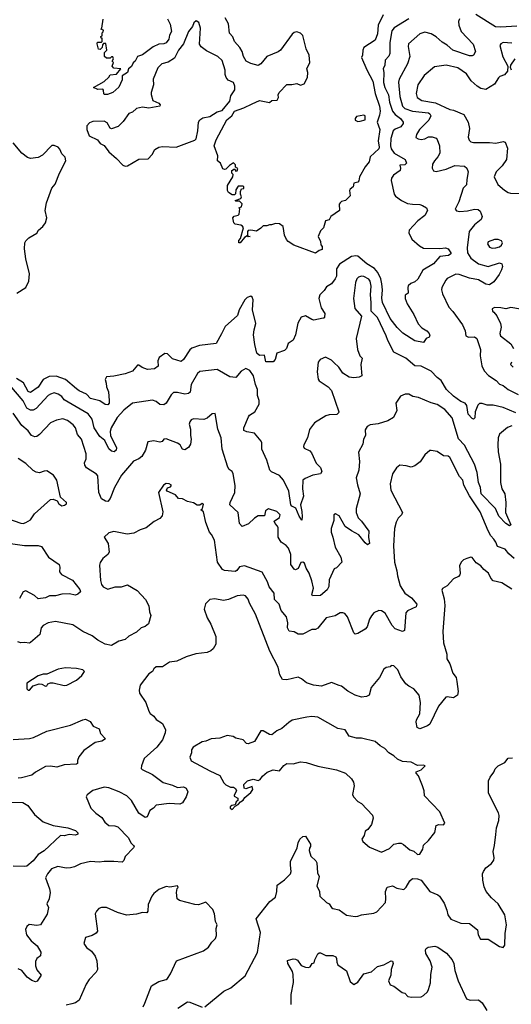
# Model space of a CAD drawing. Extents: x 2199565 to 2323334, y 894172 to 1018966.
# Tile 154 of 256: x 2219307 to 2223260, y 956796 to 964720. Entities that reach past the tile are written whole.
import ezdxf

# ---------------------------------------------------------------- set-up
doc = ezdxf.new("R2010")
doc.units = 0

msp = doc.modelspace()

# ---------------------------------------------------------------- linework, layer by layer
at = {"layer": '0CON10XD'}
for points in [[(2222230.7, 964759.3), (2222189.2, 964675), (2222183.1, 964605), (2222166.4, 964555), (2222074.3, 964495), (2222065.6, 964475), (2222064.3, 964435.7), (2222056.2, 964415), (2222097.7, 964317.7), (2222146.8, 964225), (2222166, 964125), (2222200.9, 964025), (2222206.5, 963983.5), (2222199.1, 963950.9), (2222182.5, 963895), (2222201.9, 963835), (2222190.3, 963745), (2222198.8, 963695), (2222195, 963680), (2222124.6, 963615.4), (2222116.4, 963575), (2222084.5, 963535.5), (2222040, 963455), (2222035, 963422.5), (2222025, 963413.3), (2221992.5, 963405), (2221987.5, 963375), (2221964.1, 963355.9), (2221960, 963345), (2221965, 963302.5), (2221927.5, 963265), (2221895, 963256.7), (2221883.9, 963246.1), (2221876.7, 963235), (2221877.5, 963185), (2221808.8, 963135), (2221795, 963110), (2221765, 963100), (2221750, 963045), (2221725, 963020), (2221706.7, 962975), (2221726.7, 962935), (2221728.3, 962908.3), (2221740, 962895), (2221738.3, 962871.7), (2221715, 962863.3), (2221685, 962841.2), (2221510, 962905), (2221465, 962934), (2221451.5, 962951.5), (2221436, 962985), (2221426.7, 963055), (2221395, 963077.5), (2221365, 963080), (2221331.7, 963068.3), (2221315, 963070), (2221295, 963060), (2221265, 963060), (2221246.7, 963043.3), (2221211.7, 963018.3), (2221165, 963026.7), (2221145, 963022.5), (2221137.5, 963015), (2221140, 962980), (2221160, 962975), (2221145, 962972.5), (2221135, 962980), (2221113.3, 962966.7), (2221080, 962925), (2221070, 962925), (2221068.3, 962941.7), (2221081.7, 962958.3), (2221106.7, 963045), (2221099.3, 963059.3), (2221085, 963067.5), (2221040, 963075), (2221030, 963085), (2221020, 963125), (2221031.7, 963138.3), (2221065, 963147.5), (2221072.5, 963155), (2221077.5, 963197.5), (2221070, 963205), (2221090, 963215), (2221097, 963237), (2221075, 963260), (2221045, 963260), (2221040, 963265), (2221085, 963280), (2221090, 963295), (2221082.5, 963315), (2221083, 963337), (2221091.7, 963358.3), (2221108.3, 963361.7), (2221110, 963375), (2221105, 963380), (2221065, 963380), (2221045, 963350), (2221041.7, 963318.3), (2221035, 963310), (2221015, 963310), (2220985, 963330), (2220977.5, 963345), (2220976.7, 963385), (2221020, 963455), (2221022.5, 963475), (2221012.5, 963485), (2221013.8, 963505), (2221035, 963520), (2221045, 963500), (2221055, 963502.5), (2221061.7, 963521.7), (2221042.5, 963532.5), (2221041.7, 963551.7), (2221025, 963567.5), (2220992.7, 963547.3), (2220965, 963516.2), (2220953.3, 963513.3), (2220940.7, 963520.7), (2220922.5, 963565), (2220896.2, 963585), (2220900.8, 963625), (2220870, 963705), (2220886.4, 963753.6), (2220973.8, 963915), (2221013.9, 963946.1), (2221035, 963984.4), (2221110.2, 964009.8), (2221176, 964044), (2221235, 964070), (2221315, 964053.3), (2221335, 964069.2), (2221376.4, 964073.6), (2221388.8, 964095), (2221384.4, 964115), (2221393.5, 964135), (2221455, 964199.2), (2221495, 964197.8), (2221535, 964206.2), (2221565, 964194.4), (2221595.5, 964204.5), (2221620.6, 964255), (2221622.7, 964295), (2221614.7, 964325), (2221638.8, 964375), (2221634.6, 964434.6), (2221610.9, 964485), (2221583.6, 964593.6), (2221565, 964612.7), (2221535, 964623.6), (2221515, 964617.3), (2221497.3, 964602.7), (2221403.9, 964475), (2221385, 964461.9), (2221292.9, 964425), (2221245.8, 964365), (2221225, 964352.5), (2221165, 964367.1), (2221126.7, 964385), (2221105.8, 964425), (2221096.9, 964465), (2221078.1, 964495), (2221034.3, 964545), (2221022, 964582), (2220995, 964612.5), (2220985.4, 964685.4), (2220958.1, 964735)], [(2223305, 964669.1), (2223175, 964660.2), (2223133.2, 964663.2), (2222975, 964760.6)], [(2222435, 964728.2), (2222317.3, 964655), (2222300.4, 964629.6), (2222291.2, 964585), (2222283.3, 964535), (2222282.9, 964447.1), (2222274.1, 964425.9), (2222246.3, 964393.7), (2222241.8, 964355), (2222230, 964325), (2222235.4, 964295), (2222232.2, 964215), (2222243.2, 964175), (2222272.7, 964115), (2222280.8, 964055), (2222304.6, 963984.6), (2222325, 963955.8), (2222369.2, 963925), (2222390.6, 963895), (2222390.6, 963885), (2222371.1, 963858.9), (2222325, 963837.7), (2222310.8, 963825), (2222292.4, 963765), (2222289.4, 963705), (2222295, 963681.9), (2222318.8, 963645), (2222405.5, 963595.5), (2222416.2, 963565), (2222405, 963551.2), (2222365, 963550), (2222370, 963525), (2222365.7, 963505), (2222311.7, 963468.3), (2222296, 963445), (2222294.3, 963425), (2222319.2, 963315), (2222328.9, 963298.9), (2222376.2, 963265), (2222425, 963241.9), (2222465.6, 963235.6), (2222523.9, 963233.9), (2222545, 963226), (2222577, 963207), (2222585.6, 963185), (2222565, 963143.5), (2222507.8, 963102.2), (2222439.2, 963025), (2222435.7, 963005), (2222460, 962955), (2222521.2, 962901.2), (2222555, 962882.5), (2222685, 962879.4), (2222730, 962885), (2222753.3, 962875), (2222773.3, 962845), (2222773.3, 962835), (2222755, 962821.9), (2222685, 962814.4), (2222633.4, 962755), (2222548.1, 962705), (2222507.7, 962632.3), (2222485, 962611.1), (2222453.4, 962596.6), (2222431.7, 962578.3), (2222426.9, 962565), (2222429.7, 962520.3), (2222406, 962504), (2222407.8, 962475), (2222423.6, 962433.6), (2222477.6, 962347.6), (2222511.6, 962271.6), (2222539.4, 962239.4), (2222580.8, 962215), (2222600, 962195), (2222604.1, 962175.9), (2222598.8, 962165), (2222575, 962153.8), (2222555, 962122), (2222485, 962135.8), (2222388.3, 962198.3), (2222341.8, 962241.8), (2222284.9, 962314.9), (2222223.6, 962445), (2222217.7, 962477.7), (2222224.1, 962545), (2222220.2, 962595), (2222211.1, 962635), (2222186.9, 962685), (2222158.9, 962718.9), (2222097.3, 962755), (2222025, 962815.6), (2222010.9, 962820.9), (2221975, 962813.5), (2221878.5, 962751.5), (2221853.8, 962715), (2221853.8, 962656.2), (2221845, 962634.2), (2221813.3, 962595), (2221775, 962570), (2221755, 962540), (2221719.5, 962505), (2221713.6, 962475), (2221730.5, 962400.5), (2221760, 962355), (2221758.8, 962325), (2221755, 962317.5), (2221747, 962317), (2221673.1, 962303.1), (2221655, 962306), (2221605, 962336), (2221570, 962325), (2221542.6, 962277.4), (2221524.2, 962185), (2221505, 962142), (2221466.5, 962113.5), (2221451.2, 962075), (2221435, 962056.7), (2221374.3, 962035.7), (2221361.1, 961985), (2221345, 961966), (2221286.7, 961966.7), (2221275, 962020), (2221235, 962018.8), (2221215, 962037.5), (2221197.5, 962105), (2221188.2, 962185), (2221191.3, 962225), (2221206, 962275), (2221180, 962385), (2221183.6, 962465), (2221175, 962488), (2221165, 962496), (2221135, 962483.1), (2221118.1, 962465), (2221070.6, 962385), (2221059.5, 962340.5), (2220958.8, 962251.2), (2220928.5, 962191.5), (2220886.3, 962113.7), (2220752.6, 962097.4), (2220692.4, 962077.6), (2220675, 962064.3), (2220623.3, 961985), (2220605, 961969.4), (2220535, 961991.4), (2220495, 962030.8), (2220475, 962033.1), (2220427.3, 962002.7), (2220418.5, 961975), (2220419.1, 961930.9), (2220390.5, 961909.5), (2220335.4, 961905.4), (2220292, 961922), (2220265, 961940.8), (2220255, 961940.8), (2220215, 961890.6), (2220155, 961870.6), (2220065, 961851.2), (2220003.8, 961845), (2219994.3, 961825), (2220003.3, 961795), (2220003.8, 961765), (2220021.5, 961725), (2220026.8, 961655), (2220025.3, 961634.7), (2220015, 961620), (2219995, 961622.7), (2219951.8, 961651.8), (2219875, 961672.5), (2219845, 961707.5), (2219785, 961732.9), (2219765, 961749.1)], [(2220155, 963540), (2220175, 963544), (2220265, 963597.8), (2220339.3, 963600.7), (2220371.9, 963635), (2220394, 963676), (2220425, 963693.5), (2220455, 963700.5), (2220565.4, 963694.6), (2220715, 963749.2), (2220725, 963762.5), (2220739.3, 963825), (2220744.1, 963895.9), (2220754.5, 963915), (2220780, 963930), (2220835, 963941.8), (2220895, 963978.7), (2220935, 963990.5), (2220996.7, 964065), (2221005, 964106.7), (2221035.7, 964155), (2221036.5, 964185), (2221025, 964214.2), (2220983.8, 964233.8), (2220966.7, 964255), (2220959.5, 964279.5), (2220960, 964315), (2220935, 964391.2), (2220900, 964425), (2220809.3, 964469.3), (2220765, 964501.2), (2220753.9, 964523.9), (2220761.7, 964651.7), (2220746.7, 964696.7), (2220725, 964710), (2220707.5, 964695), (2220697.5, 964665), (2220664, 964625), (2220623.5, 964526.5), (2220582.9, 964475), (2220550.5, 964409.5), (2220500.9, 964379.1), (2220450.8, 964365), (2220416.4, 964333.6), (2220379.7, 964240.3), (2220381.8, 964195), (2220363.1, 964135), (2220363, 964117), (2220378.5, 964068.5), (2220425, 964047.5), (2220435.6, 964035), (2220433.8, 964025), (2220345, 964007.3), (2220294.4, 964015.6), (2220245, 964004), (2220214.1, 963975.9), (2220183.7, 963966.3), (2220138.3, 963901.7), (2220098.9, 963861.1), (2220045, 963842.5), (2220035, 963847.5), (2220010.7, 963890.7), (2219985, 963903.3), (2219895, 963901.4), (2219869.5, 963890.5), (2219846.2, 963865), (2219847.1, 963835), (2219866.7, 963785), (2219932.3, 963752.3), (2219955, 963723.3), (2219985, 963706.2), (2220025, 963656.7), (2220084.2, 963604.2), (2220135, 963548), (2220155, 963540)], [(2220495, 964727.5), (2220515.7, 964685), (2220528, 964625), (2220512, 964595), (2220505, 964562.5), (2220486, 964535), (2220465, 964526.2), (2220425, 964523.8), (2220379.5, 964500.5), (2220295, 964437.5), (2220255, 964422.5), (2220236, 964385), (2220218.1, 964371.9), (2220205, 964343.8), (2220182.5, 964325), (2220172.5, 964295), (2220131.7, 964268.3), (2220130, 964235), (2220105, 964177.5), (2220055, 964133.3), (2220013, 964117), (2219988.3, 964118.3), (2219982.5, 964122.5), (2219981.7, 964151.7), (2219975, 964160), (2219935, 964157.5), (2219900, 964175), (2219986.4, 964223.6), (2220023, 964257), (2220035, 964277.5), (2220085, 964282.5), (2220120, 964325), (2220065, 964330), (2220050, 964345), (2220060, 964375), (2220050, 964385), (2220060, 964405), (2220055, 964420), (2220045, 964420), (2220035, 964410), (2220005, 964410), (2219990, 964425), (2219990, 964455), (2220006.7, 964475), (2219998.3, 964528.3), (2219981.7, 964528.3), (2219972.5, 964517.5), (2219970, 964495), (2219955, 964480), (2219941.7, 964481.7), (2219930, 964525), (2219931.7, 964538.3), (2219965, 964540), (2219970, 964545), (2219970, 964570), (2219961.7, 964571.7), (2219960, 964585), (2219970, 964590), (2219970, 964615), (2219978.3, 964621.7), (2219980, 964635), (2219960, 964645), (2219967.5, 964652.5), (2219977.5, 964725)], [(2222843.2, 964726.8), (2222836.2, 964705), (2222838.2, 964675), (2222855.6, 964625), (2222953, 964523), (2222971.4, 964465), (2222955, 964435.8), (2222945, 964428.6), (2222925, 964430), (2222789.2, 964475), (2222745.3, 964515.3), (2222705, 964537.9), (2222655, 964581.2), (2222615, 964605.4), (2222565, 964619.6), (2222524.4, 964605), (2222434, 964525), (2222430, 964505), (2222444.5, 964425), (2222425.5, 964365)], [(2223265, 964532.3), (2223195, 964535.5), (2223175, 964526.9), (2223167.4, 964512.6), (2223192.4, 964422.4), (2223233.3, 964345), (2223228.8, 964305), (2223205, 964275.8), (2223167.3, 964262.7), (2223156.8, 964253.2), (2223125, 964200), (2223055, 964157.8), (2223015, 964165.5), (2222984.4, 964185), (2222936.9, 964226.9), (2222900, 964285), (2222831.3, 964331.3), (2222735, 964352.7), (2222641.4, 964341.4), (2222559.8, 964270.2), (2222509.2, 964195), (2222495.4, 964125), (2222502.9, 964095), (2222539.5, 964069.5), (2222650.1, 964050.1), (2222765, 963996.2), (2222795, 963992.7), (2222877.9, 963957.9), (2222914, 963895), (2222923.1, 963845), (2222911.9, 963775), (2222920.3, 963750.3), (2222935, 963735.8), (2222955, 963731.1), (2223085, 963732.5), (2223135, 963725.5), (2223195, 963738.6), (2223211.2, 963735), (2223230, 963685), (2223220.9, 963595), (2223187.3, 963542.7), (2223137.1, 963495), (2223122.5, 963455), (2223152, 963395), (2223205, 963347.5), (2223235, 963329.2), (2223253.4, 963323.4), (2223335, 963320.6)], [(2222425.5, 964365), (2222358.5, 964241.5), (2222351.7, 964218.3), (2222362.5, 964102.5), (2222384.1, 964025), (2222405, 964005.8), (2222465, 963982.7), (2222595, 963970), (2222605, 963963.1), (2222612.3, 963945), (2222597.6, 963912.4), (2222521.8, 963835), (2222496.9, 963795), (2222493, 963773), (2222510.4, 963760.4), (2222535, 963756.2), (2222565, 963762.1), (2222595, 963778.2), (2222625, 963777.9), (2222655, 963767.5), (2222664.5, 963754.5), (2222681.5, 963705), (2222685.6, 963645), (2222670.5, 963615), (2222641.9, 963585), (2222626.1, 963556.1), (2222624.2, 963525), (2222634.3, 963504.3), (2222655, 963498.6), (2222735, 963516.2), (2222805, 963545.5), (2222885, 963540.6), (2222903.8, 963523.8), (2222912.7, 963495), (2222903.6, 963435), (2222898.7, 963391.3), (2222872.9, 963365), (2222838.1, 963255), (2222808, 963195), (2222820.7, 963180.7), (2222847.2, 963177.2), (2222909.1, 963180.9), (2222964.3, 963195.7), (2222992.7, 963192.7), (2223009.3, 963179.3), (2223024.5, 963135), (2223018, 963112), (2222965, 963069.7), (2222920.8, 963015), (2222906.4, 962885), (2222908.6, 962845), (2222935, 962801.1), (2222995, 962754.7), (2223075, 962734.1), (2223165, 962763.9), (2223184.6, 962755), (2223189.8, 962735), (2223182.4, 962707.6), (2223161.2, 962668.8), (2223119.6, 962610.4), (2223085, 962585.3), (2223055, 962591.9), (2222995, 962625.8), (2222925, 962638.9), (2222839.8, 962669.8), (2222815, 962671.1), (2222745, 962638), (2222732.5, 962625), (2222702.5, 962565), (2222700, 962545), (2222707.5, 962515), (2222757, 962407), (2222790.5, 962370.5), (2222866.9, 962265), (2222887.8, 962215), (2222893.8, 962175), (2222915, 962165.7), (2222965, 962167.9), (2222983.6, 962153.6), (2223013.2, 962065), (2223010.5, 962015), (2223022.3, 961935), (2223042.1, 961895), (2223076.3, 961856.3), (2223137.5, 961815), (2223165, 961786), (2223195, 961776.9), (2223235, 961744.6), (2223314.5, 961704.5)], [(2223262.5, 964315), (2223252.5, 964335), (2223256.7, 964355), (2223291.4, 964405)], [(2222025, 963900), (2222045, 963903.3), (2222085.9, 963914.1), (2222085.9, 963945.9), (2222075, 963951.2), (2222015, 963941.2), (2222004, 963925), (2222005, 963912.5), (2222025, 963900)], [(2219285, 962518.8), (2219355.8, 962565), (2219379.1, 962615), (2219385.5, 962675), (2219355.6, 962795.6), (2219344.3, 962875), (2219348.9, 962925), (2219355, 962940), (2219380.8, 962965), (2219445, 963002), (2219458.8, 963025), (2219494, 963055), (2219514.2, 963085), (2219525.8, 963125), (2219512.9, 963185), (2219521.4, 963245), (2219566.2, 963363.8), (2219592.4, 963397.6), (2219625.8, 963485), (2219677.5, 963585), (2219673.2, 963613.2), (2219645, 963640.8), (2219629.3, 963679.3), (2219615, 963694.4), (2219585, 963706.9), (2219565, 963707.8), (2219490.6, 963629.4), (2219455, 963610.6), (2219395, 963602.6), (2219370.9, 963610.9), (2219325, 963645.2), (2219255, 963729.5)], [(2223105, 962880), (2223135, 962884.2), (2223165, 962892.9), (2223181.2, 962905), (2223190, 962925), (2223180.5, 962940.5), (2223155, 962950.8), (2223125, 962950.6), (2223075, 962931.2), (2223069.2, 962915), (2223085, 962890), (2223105, 962880)], [(2223297.2, 961557.2), (2223195, 961598.1), (2223115, 961618.7), (2223065, 961618.9), (2223025, 961631.1), (2223005, 961630.8), (2222991.2, 961618.8), (2222969.5, 961565), (2222965.7, 961515), (2222955, 961506.2), (2222945, 961511.2), (2222914.4, 961544.4), (2222903.3, 961615), (2222890, 961635), (2222855, 961646.9), (2222795, 961690.8), (2222738.8, 961745), (2222697.1, 961815), (2222665, 961839.6), (2222615, 961892.5), (2222535, 961930.8), (2222485, 961935.5), (2222411.9, 961995), (2222315.7, 962045), (2222267, 962137), (2222253.5, 962175), (2222185, 962322), (2222132.1, 962375), (2222133.8, 962445), (2222126.8, 962505), (2222132.2, 962575), (2222126.5, 962616.5), (2222115, 962630.8), (2222075, 962652.1), (2222055, 962655.4), (2222030.8, 962649.2), (2222016.9, 962635), (2222007.8, 962605), (2221991.4, 962475), (2222002.9, 962395), (2222055.8, 962335), (2222012.9, 962155), (2222024.4, 962065), (2222043.1, 962015), (2222060, 961995), (2222051.2, 961945), (2222058.8, 961855), (2222036.1, 961843.9), (2221995, 961837.5), (2221955, 961844.2), (2221904.3, 961874.3), (2221874.1, 961924.1), (2221832.4, 961962.4), (2221815, 961979.4), (2221765, 962004.2), (2221723.8, 961985), (2221705.7, 961964.3), (2221700, 961885), (2221707.7, 961827.7), (2221715, 961814.2), (2221786.7, 961765), (2221813.8, 961735), (2221872.5, 961565), (2221870, 961555), (2221856.3, 961543.7), (2221795, 961539.5), (2221768.5, 961531.5), (2221677.5, 961475), (2221638.3, 961421.7), (2221622.2, 961355), (2221590.5, 961299.5), (2221588.2, 961285), (2221595, 961271.5), (2221639.7, 961249.7), (2221653.1, 961235), (2221691.2, 961151.2), (2221726.4, 961115), (2221736.5, 961083.5), (2221725.6, 961064.4), (2221665, 961053.3), (2221602.1, 961027.9), (2221584.3, 961015), (2221580.9, 960945), (2221589.5, 960885), (2221565.9, 960815), (2221576.9, 960763.1), (2221578.3, 960718.3), (2221575, 960692.5), (2221555, 960724), (2221528.5, 960788.5), (2221495, 960803.8), (2221486.5, 960815), (2221470.9, 960925), (2221427.5, 961015), (2221395, 961050.6), (2221332.4, 961082.4), (2221319.2, 961095), (2221294.4, 961175), (2221254.4, 961265), (2221254.2, 961315), (2221247.6, 961327.6), (2221195, 961391.4), (2221132.1, 961402.1), (2221108.8, 961415), (2221109.4, 961435), (2221145.9, 961524.1), (2221155, 961536.5), (2221196.9, 961563.1), (2221233.9, 961626.1), (2221232, 961655), (2221219.4, 961695), (2221219.4, 961745), (2221203.2, 961785), (2221188, 961855), (2221157.6, 961897.6), (2221125, 961913.1), (2221089.1, 961890.9), (2221045, 961841.2), (2220997.5, 961845), (2220894.4, 961904.4), (2220755, 961888.1), (2220736.2, 961873.8), (2220686.9, 961785), (2220676.5, 961723.5), (2220665, 961710.8), (2220634.3, 961705.7), (2220575, 961718.9), (2220545, 961719.2), (2220525, 961702), (2220485, 961634), (2220465, 961620), (2220435, 961622), (2220405, 961647.5), (2220375, 961657.5), (2220215, 961632.9), (2220145, 961577.1), (2220091.4, 961518.6), (2220042, 961435), (2220034.8, 961404.8), (2220037.4, 961375), (2220086.4, 961275), (2220083.6, 961256.4), (2220066.5, 961243.5), (2220045, 961247.1), (2220025, 961267.1), (2219992.7, 961332.7), (2219950.3, 961365), (2219906.2, 961436.2), (2219890, 961505), (2219858.4, 961548.4), (2219665, 961661.8), (2219645, 961687.5), (2219615, 961707.3), (2219585, 961716.5), (2219553.4, 961706.6), (2219535, 961694.4), (2219440.2, 961589.8), (2219415, 961577), (2219395, 961578.3), (2219363.3, 961593.3), (2219335, 961652), (2219227.7, 961777.7)], [(2223335, 962390.3), (2223256.7, 962403.3), (2223215, 962393.1), (2223175, 962402), (2223125, 962403.3), (2223107, 962393), (2223110, 962375), (2223118.8, 962365), (2223145, 962336.7), (2223174.4, 962275), (2223179.2, 962245), (2223168.6, 962195), (2223174, 962175), (2223255, 962111.4), (2223278, 962075)], [(2223262, 961965), (2223254, 961945), (2223275, 961924.3)], [(2219765, 961749.1), (2219676.5, 961825), (2219600.1, 961850.1), (2219545, 961848.3), (2219495.4, 961825), (2219455, 961763.2), (2219395, 961718.5), (2219375, 961727.7), (2219337.9, 961797.9), (2219282.3, 961832.3)], [(2223265, 961450.4), (2223230.7, 961439.3), (2223165, 961383.8), (2223155.6, 961355), (2223152.2, 961297.8), (2223155, 961242.5), (2223174.1, 961144.1), (2223172.7, 960995), (2223183.2, 960943.2), (2223207.7, 960905), (2223216.1, 960835), (2223213.9, 960755), (2223256.9, 960655), (2223245, 960647.5), (2223215, 960664.4), (2223160.4, 960725), (2223131.8, 960785), (2223018.2, 960905), (2223011.1, 960955), (2222995.3, 960995), (2222985.3, 961075), (2222963.1, 961143.1), (2222884.7, 961295), (2222836, 961346), (2222785, 961517.1), (2222725, 961583.3), (2222662.6, 961622.6), (2222615, 961635.7), (2222515, 961680), (2222467.9, 961687.9), (2222435, 961706), (2222406.1, 961706.1), (2222370, 961690), (2222331.2, 961635), (2222339.4, 961575), (2222312.2, 961517.8), (2222267.1, 961492.9), (2222188.8, 961468.8), (2222125, 961459.4), (2222102, 961445), (2222085, 961420), (2222087.5, 961375), (2222072.5, 961345), (2222065.7, 961305), (2222031.4, 961238.6), (2222038.6, 961165), (2222034.2, 961095), (2222013.6, 961033.6), (2222022.5, 960977.5), (2222045.6, 960905), (2222013.8, 960785), (2222013.5, 960753.5), (2222029.8, 960709.8), (2222055.6, 960685), (2222114.2, 960605), (2222112, 960555), (2222120, 960505), (2222105, 960493.3), (2222085, 960510), (2222035, 960574), (2221975, 960605.7), (2221925, 960642.2), (2221875, 960728), (2221847, 960743), (2221834, 960735), (2221831.7, 960688.3), (2221812.2, 960625), (2221812.2, 960595), (2221824.2, 960555), (2221843.8, 960473.8), (2221890, 960395), (2221896, 960355), (2221855, 960310), (2221835, 960300), (2221796.6, 960213.4), (2221791.5, 960158.5), (2221778.7, 960131.3), (2221725.2, 960084.8), (2221662.3, 960082.3), (2221657.3, 960095), (2221669.5, 960145), (2221656.2, 960205), (2221635.3, 960265), (2221610, 960305), (2221598, 960345), (2221585, 960353.8), (2221568.8, 960351.2), (2221546.9, 960303.1), (2221525, 960292), (2221515, 960298), (2221488.1, 960335), (2221486.4, 960415), (2221467.7, 960467.7), (2221448.9, 960488.9), (2221409.2, 960515), (2221385.8, 960555), (2221385, 960630), (2221380, 960645), (2221360, 960665), (2221353.3, 960685), (2221395, 960713.3), (2221402.5, 960735), (2221375, 960761.1), (2221306.8, 960783.2), (2221282.6, 960767.4), (2221275, 960727.5), (2221225, 960727.5), (2221195, 960708.6), (2221146.2, 960663.8), (2221095, 960640.8), (2221073.1, 960665), (2221063.2, 960753.2), (2220998, 960815), (2220998.1, 960835), (2221036.2, 960915), (2221040.7, 960970.7), (2221024.3, 961064.3), (2221015, 961083.3), (2220991.3, 961101.3), (2220979.5, 961119.5), (2220934.1, 961265), (2220928, 961355), (2220900.9, 961425), (2220880, 961550), (2220855, 961548), (2220815, 961514.4), (2220788.6, 961501.4), (2220705, 961506.7), (2220685, 961500), (2220674.2, 961485), (2220670, 961465), (2220679.5, 961425), (2220679.1, 961375), (2220686.4, 961345), (2220680.6, 961305), (2220665, 961276), (2220635, 961259.2), (2220615, 961264), (2220606.2, 961283.8), (2220598, 961298), (2220575, 961313.3), (2220484.4, 961345.6), (2220466.7, 961343.3), (2220451.4, 961325), (2220435, 961319.2), (2220385, 961330.8), (2220338, 961322), (2220318.1, 961255), (2220290, 961205), (2220265.3, 961184.7), (2220223.1, 961166.9), (2220125, 961053.5), (2220069.2, 960955), (2220035, 960866.7), (2220015, 960843.3), (2219995.9, 960844.1), (2219965.8, 960865), (2219942.3, 960915), (2219935, 961048.8), (2219923.4, 961063.4), (2219845, 961114.3), (2219831.4, 961135), (2219829.2, 961155), (2219841.4, 961185), (2219841.9, 961225), (2219802.9, 961345), (2219772.4, 961382.4), (2219755.4, 961435), (2219738.2, 961458.2), (2219692.5, 961495), (2219653.1, 961506.9), (2219602.6, 961497.4), (2219555.7, 961475), (2219465, 961382), (2219445, 961366.2), (2219427.5, 961362.5), (2219400.6, 961375), (2219375, 961410.8), (2219325, 961454), (2219255, 961553.1)], [(2223282.8, 960382.8), (2223240.8, 960420.8), (2223209.7, 960459.7), (2223150.2, 960480.2), (2223136.3, 960516.3), (2223118.8, 960538.8), (2223095.9, 960565.9), (2223075, 960606.9), (2223010.4, 960760.4), (2222925, 960887.3), (2222879.1, 960975), (2222869.4, 961015), (2222844.5, 961045), (2222765, 961196.2), (2222751.7, 961208.3), (2222715, 961208.8), (2222663.9, 961243.9), (2222616.4, 961253.6), (2222605, 961253.3), (2222565, 961218.6), (2222527.4, 961162.6), (2222485, 961129.6), (2222455, 961119.1), (2222415, 961130.6), (2222365, 961133.8), (2222335.8, 961114.2), (2222305.6, 961065), (2222287.1, 960985), (2222292.5, 960935), (2222384.3, 960755), (2222378, 960735), (2222351.2, 960708.8), (2222332.9, 960675), (2222321.5, 960625), (2222311.5, 960485), (2222321.5, 960355), (2222340.8, 960285), (2222343.8, 960243.8), (2222365.5, 960165), (2222404.7, 960104.7), (2222456.9, 960066.9), (2222499.4, 960015), (2222494, 959995), (2222426.7, 959963.3), (2222413.1, 959946.9), (2222402.5, 959805), (2222384.4, 959795.6), (2222327.4, 959817.4), (2222301.8, 959845), (2222245, 959943.1), (2222215, 959962.5), (2222195, 959966.2), (2222155, 959945.7), (2222137, 959923), (2222119.1, 959895), (2222100.9, 959835), (2222085.6, 959815), (2222025, 959779.4), (2222004.3, 959774.3), (2221994.4, 959784.4), (2221942.2, 959915), (2221921.7, 959941.7), (2221905, 959947.8), (2221885, 959945.6), (2221845, 959921.2), (2221771.2, 959905), (2221705, 959822.5), (2221685, 959813.3), (2221655, 959812.5), (2221585, 959776), (2221545.8, 959775.8), (2221515, 959793.8), (2221475, 959799.4), (2221460.4, 959825), (2221464.3, 959865.7), (2221451.8, 959915), (2221409.5, 959965), (2221392.4, 960015), (2221356, 960055), (2221353.3, 960105), (2221311.8, 960155), (2221299.1, 960195), (2221257.5, 960275), (2221115, 960324.4), (2221073.4, 960316.6), (2221053.4, 960286.6), (2221039.5, 960280.5), (2220955, 960287.5), (2220936.9, 960295), (2220896.8, 960355), (2220872.2, 960532.2), (2220848.1, 960578.1), (2220834.5, 960595), (2220802.8, 960672.8), (2220785, 960760), (2220762.5, 960775), (2220777.5, 960785), (2220785, 960820), (2220775, 960826.7), (2220756.4, 960813.6), (2220735, 960813.8), (2220705, 960832.5), (2220655, 960841.2), (2220615, 960863.8), (2220585, 960867.5), (2220560, 960895), (2220492.5, 960925), (2220486.7, 960935), (2220495, 960952.5), (2220518.3, 960961.7), (2220526.7, 960975), (2220510, 960985), (2220485, 960987.1), (2220462.5, 960975), (2220422, 960915), (2220458.3, 960758.3), (2220452.3, 960727.7), (2220434, 960706), (2220387.7, 960682.3), (2220325, 960630.8), (2220276.7, 960615), (2220225, 960587.1), (2220171.2, 960578.8), (2220065, 960600), (2220025, 960590), (2219987.5, 960555), (2220018.8, 960505), (2220026.7, 960435), (2220016.7, 960415), (2219976.7, 960385), (2219955, 960352.5), (2219949.7, 960329.7), (2219956.4, 960206.4), (2219965, 960173.8), (2219978, 960155), (2220015, 960137.8), (2220075.5, 960154.5), (2220125, 960154.5), (2220175, 960170.8), (2220250.8, 960125), (2220318, 960055), (2220345, 960002.5), (2220350, 959955), (2220360.8, 959925), (2220341.7, 959858.3), (2220315, 959837.5), (2220285, 959826.2), (2220245, 959790.8), (2220185, 959758.1), (2220155, 959731.4), (2220105, 959718.8), (2220045, 959683.8), (2219995, 959695.7), (2219935.4, 959725.4), (2219890.9, 959760.9), (2219815, 959795.7), (2219735, 959850.5), (2219595, 959877.9), (2219534.6, 959865.4), (2219495, 959844), (2219480.8, 959825), (2219468, 959772), (2219395, 959708), (2219385, 959702), (2219345, 959708.6), (2219315, 959704.5), (2219292.9, 959712.9)], [(2219335, 960665.5), (2219355, 960673.5), (2219392.5, 960695), (2219425, 960744.4), (2219555, 960857.5), (2219575, 960860), (2219608.3, 960848.3), (2219622.5, 960825), (2219645, 960807.5), (2219668.3, 960811.7), (2219682.5, 960825), (2219682.5, 960835), (2219636.1, 960876.1), (2219605.5, 961015.5), (2219577.5, 961055), (2219525, 961088.1), (2219505, 961087.5), (2219465, 961072.9), (2219438.1, 961078.1), (2219415, 961090.8), (2219355, 961147.9), (2219295, 961187.8)], [(2219209.2, 960705), (2219315, 960667.3), (2219335, 960665.5)], [(2219115, 960520.6), (2219345, 960489.5), (2219455, 960489.2), (2219480.9, 960480.9), (2219537.5, 960395), (2219625, 960336.2), (2219630.8, 960315), (2219627.3, 960277.3), (2219644.2, 960255), (2219730.6, 960210.6), (2219791.1, 960135), (2219796.2, 960115), (2219775, 960095.7), (2219755, 960089.2), (2219705, 960099.4), (2219645, 960096.4), (2219595, 960084.5), (2219545.7, 960084.3), (2219515, 960067.5), (2219455, 960060), (2219425, 960085.8), (2219355, 960124.2), (2219335, 960116), (2219305, 960062.5)], [(2223265, 960137.5), (2223185, 960187.1), (2223115, 960204.3), (2223095.8, 960225), (2223076.2, 960265), (2223038, 960295), (2223016.2, 960325), (2222978.8, 960348.8), (2222945, 960391.2), (2222933.9, 960393.9), (2222903.8, 960385), (2222875, 960372.1), (2222856.2, 960355), (2222843.7, 960325), (2222849.4, 960265), (2222845, 960251.2), (2222835, 960240), (2222795, 960220), (2222745, 960163.3), (2222707, 960143), (2222701.2, 960128.8), (2222719.7, 960059.7), (2222726.4, 960005), (2222708.9, 959795), (2222714.4, 959705), (2222742.5, 959615), (2222742.9, 959575), (2222765.6, 959535), (2222790.8, 959460.8), (2222815.6, 959425), (2222820.8, 959395), (2222833.6, 959313.6), (2222827.3, 959282.7), (2222795, 959262.5), (2222745, 959271.2), (2222732.3, 959267.7), (2222674.6, 959195.4), (2222605, 959050.8), (2222585, 959035.8), (2222525, 959014), (2222504, 959025), (2222495.8, 959065.8), (2222498.6, 959085), (2222524.5, 959135), (2222529.2, 959225), (2222519.5, 959285), (2222475, 959334.2), (2222435.4, 959355.4), (2222412.9, 959375), (2222371.7, 959431.7), (2222347.6, 959487.6), (2222315, 959520), (2222295, 959522.5), (2222285, 959512.5), (2222254.1, 959505.9), (2222235, 959493.3), (2222200, 959425), (2222134.5, 959345.5), (2222116.2, 959285), (2222095, 959272), (2222055, 959266.7), (2222005, 959284.3), (2221945.6, 959315.6), (2221895, 959355.8), (2221875, 959361.2), (2221815, 959385.6), (2221733.6, 959356.4), (2221670, 959365), (2221613.2, 959383.2), (2221573.8, 959415), (2221545, 959428.1), (2221455, 959406.9), (2221420.9, 959410.9), (2221398.5, 959448.5), (2221385, 959510), (2221317.6, 959637.6), (2221202.9, 959935), (2221154.4, 960024.4), (2221145, 960056.2), (2221122.9, 960082.9), (2221105, 960087.5), (2221055, 960082.5), (2220985, 960053.1), (2220945, 960046), (2220875, 960059.4), (2220835, 960053.3), (2220801.7, 960018.3), (2220789.2, 959975), (2220815.5, 959905.5), (2220844.7, 959854.7), (2220883.2, 959755), (2220884.4, 959695), (2220864, 959656), (2220845, 959640), (2220813.9, 959626.1), (2220723.9, 959616.1), (2220645, 959592.9), (2220571.3, 959558.7), (2220511.2, 959548.8), (2220455, 959512), (2220405, 959512), (2220385, 959496.7), (2220373.8, 959475), (2220344.3, 959455.7), (2220275.8, 959365), (2220268, 959325), (2220271.2, 959301.2), (2220321.4, 959225), (2220344.1, 959154.1), (2220356.1, 959136.1), (2220385, 959116), (2220405, 959087.5), (2220456.4, 959056.4), (2220478.6, 959005), (2220477.9, 958982.1), (2220455.7, 958925), (2220410.8, 958865), (2220308.5, 958775), (2220285.6, 958715), (2220284.4, 958695), (2220292.5, 958685), (2220375.4, 958645.4), (2220460.2, 958580.2), (2220535, 958559.4), (2220575, 958540), (2220625, 958545.7), (2220645, 958536.2), (2220658.8, 958505), (2220646.7, 958465), (2220615, 958417.5), (2220595, 958406.7), (2220508.7, 958411.3), (2220405, 958399.2), (2220383.8, 958375), (2220353.8, 958355), (2220332.5, 958305), (2220315, 958300), (2220264.4, 958334.4), (2220205.3, 958435.3), (2220167.1, 958475), (2220107.3, 958507.3), (2220025, 958538.6), (2219985, 958544.2), (2219894.5, 958515.5), (2219848.3, 958481.7), (2219841.2, 958465), (2219880, 958375), (2219918.8, 958335), (2219968.2, 958298.2), (2219991.7, 958261.7), (2220025, 958235.6), (2220072.5, 958232.5), (2220095, 958223.3), (2220181.2, 958135), (2220201.2, 958095), (2220223.3, 958075), (2220226.7, 958065), (2220221.2, 958055), (2220155.7, 957984.3), (2220145, 957953.3), (2220131.2, 957938.8), (2220065, 957945.7), (2219986.4, 957946.4), (2219945, 957940.4), (2219875, 957945.5), (2219795, 957927.8), (2219747.6, 957902.4), (2219715, 957894.4), (2219681.5, 957891.5), (2219614.4, 957905.6), (2219563.8, 957886.2), (2219530, 957845), (2219514, 957815), (2219547.8, 957725), (2219553.1, 957695), (2219544, 957645), (2219524.2, 957605), (2219537.5, 957575), (2219527.3, 957522.7), (2219473.6, 957436.4), (2219445, 957431.2), (2219382.7, 957437.3), (2219365, 957423.3), (2219353.2, 957396.8), (2219361.4, 957355), (2219398.2, 957308.2), (2219446.5, 957266.5), (2219477.1, 957215), (2219474.2, 957185.8), (2219445, 957163.8), (2219435, 957140), (2219434.6, 957105), (2219444, 957074), (2219478.3, 957031.7), (2219447.7, 956982.3), (2219435, 956976.2), (2219405, 956987.1), (2219367.5, 957015), (2219325, 957067.5), (2219295, 957082.7)], [(2219385, 959323.3), (2219415, 959358), (2219464.3, 959375.7), (2219485, 959372.5), (2219515, 959356.7), (2219525, 959360), (2219534, 959376), (2219555, 959383.8), (2219575, 959383.8), (2219665, 959361.2), (2219685, 959363.8), (2219765, 959404), (2219807.7, 959442.3), (2219826.7, 959475), (2219815, 959486.7), (2219765, 959498.8), (2219675, 959503.3), (2219615, 959493.3), (2219525.8, 959454.2), (2219495, 959453.8), (2219455, 959440.8), (2219365, 959380), (2219364, 959335), (2219375, 959323.3), (2219385, 959323.3)], [(2219255, 958927.3), (2219385, 958934.5), (2219417.5, 958942.5), (2219525, 958994.2), (2219715, 959041.4), (2219815, 959086.2), (2219835, 959090), (2219873, 959073), (2219897.5, 959035), (2219945, 959012.5), (2219957.5, 958975), (2219997, 958933), (2219967.5, 958915), (2219915, 958901.9), (2219821.7, 958838.3), (2219783, 958787), (2219772.1, 958757.9), (2219771.2, 958735), (2219765, 958728.8), (2219665, 958722.2), (2219605, 958705.5), (2219555, 958712.5), (2219515, 958709.5), (2219435.3, 958664.7), (2219405, 958640), (2219322.3, 958617.7), (2219295, 958614.7)], [(2222505, 958001.9), (2222525, 958004.2), (2222548.8, 958045), (2222555, 958076.7), (2222593.8, 958115), (2222645, 958180), (2222656.7, 958235), (2222676.1, 958243.9), (2222715, 958240), (2222726.2, 958255), (2222686.7, 958345), (2222563, 958473), (2222558.8, 958515), (2222546.2, 958555), (2222513.3, 958635), (2222494, 958655), (2222495, 958666.2), (2222535, 958682.5), (2222566.7, 958715), (2222555, 958720), (2222505, 958718.8), (2222455, 958746), (2222385, 958750), (2222345, 958768.8), (2222316.7, 958795), (2222275, 958820), (2222242.5, 958855), (2222205.9, 958875.9), (2222165, 958911.2), (2222055, 958938), (2222015, 958938), (2221957.5, 958955), (2221924.2, 959004.2), (2221865, 959015.8), (2221705, 959105.6), (2221655, 959111.9), (2221615, 959108.1), (2221498, 959082), (2221470, 959065), (2221415, 959015.8), (2221374.3, 958995.7), (2221335, 958966), (2221315, 958966.2), (2221265, 958995.8), (2221245, 958996.2), (2221195, 958910), (2221145, 958892.5), (2221130, 958895), (2221105, 958923.3), (2221045, 958937.5), (2221022.3, 958952.3), (2220975, 958959.2), (2220915, 958937.1), (2220846.5, 958933.5), (2220805, 958914.5), (2220775, 958909.5), (2220700.8, 958865), (2220689.2, 958845), (2220689.1, 958820.9), (2220673.8, 958785), (2220685.8, 958755), (2220835, 958674.4), (2220917.4, 958637.4), (2220949.5, 958579.5), (2220965, 958563.3), (2221003, 958543), (2221025, 958542.5), (2221043, 958533), (2221050, 958515), (2221031.7, 958478.3), (2221031.7, 958471.7), (2221060, 958455), (2221060, 958435), (2221047.5, 958425), (2221038.3, 958401.7), (2221013, 958397), (2221000, 958385), (2221000, 958375), (2221015, 958362.5), (2221040, 958390), (2221065, 958403.3), (2221083.6, 958426.4), (2221105, 958438.8), (2221118.3, 958461.7), (2221165, 958501.2), (2221182.5, 958525), (2221175, 958550), (2221125, 958530), (2221112.5, 958535), (2221110, 958565), (2221140, 958595), (2221185, 958607.5), (2221225, 958596.7), (2221240, 958605), (2221258.8, 958631.2), (2221295.6, 958664.4), (2221345, 958684.2), (2221395, 958676.2), (2221431.7, 958718.3), (2221455, 958733.8), (2221505, 958732), (2221565, 958747.5), (2221611.1, 958741.1), (2221705, 958711.4), (2221855, 958681.9), (2221928, 958655), (2221975, 958610), (2221991.4, 958585), (2221995.7, 958555), (2221984.4, 958485), (2221990, 958465), (2222025, 958428), (2222055, 958413.3), (2222145, 958317.5), (2222150, 958295), (2222135, 958242.5), (2222105.9, 958204.1), (2222085, 958190), (2222076.2, 958155), (2222058.8, 958125), (2222065, 958106.7), (2222119.5, 958059.5), (2222215, 958020), (2222280.5, 958049.5), (2222315.7, 958084.3), (2222353.9, 958093.9), (2222375, 958092), (2222393.4, 958083.4), (2222445, 958040), (2222477.5, 958027.5), (2222505, 958001.9)], [(2220795, 956775.8), (2220949.2, 956900.8), (2221005, 956928.8), (2221121.2, 957025), (2221218.2, 957211.8), (2221244.6, 957375), (2221208.8, 957485), (2221317.6, 957622.4), (2221362.9, 957657.1), (2221375.6, 957705), (2221376, 957755), (2221435, 957798), (2221483.3, 957845), (2221491.2, 957865), (2221484, 957915), (2221483.8, 957945), (2221538.8, 958055), (2221546, 958095), (2221560.8, 958125), (2221585, 958147.5), (2221605, 958150), (2221646.2, 958085), (2221646.2, 958065), (2221636.4, 958053.6), (2221633.3, 958035), (2221648.3, 957988.3), (2221689.4, 957949.4), (2221695.8, 957935), (2221701.2, 957855), (2221713.8, 957825), (2221695.9, 957745.9), (2221717, 957707), (2221720, 957665), (2221775, 957616), (2221795.8, 957605.8), (2221814, 957575), (2221825, 957568), (2221875, 957557.5), (2221935, 957514.3), (2222005, 957502.5), (2222025, 957504.2), (2222055, 957517.1), (2222155, 957530), (2222179.7, 957540.3), (2222247.8, 957615), (2222252.2, 957645), (2222248.1, 957705), (2222261.3, 957738.7), (2222305, 957748.2), (2222340, 957730), (2222395, 957719.4), (2222415, 957737.5), (2222445, 957790.8), (2222465, 957807.5), (2222505, 957806.4), (2222535, 957795.5), (2222605, 957704.4), (2222668.3, 957678.3), (2222683.3, 957665), (2222720.3, 957610.3), (2222742.9, 957555), (2222750, 957515), (2222775, 957480), (2222855, 957450), (2222925, 957446.7), (2222988, 957395), (2222992.5, 957355), (2223011.4, 957321.4), (2223075, 957320), (2223165, 957260), (2223196, 957254), (2223208.3, 957271.7), (2223210, 957365), (2223221.2, 957435), (2223208, 957515), (2223155, 957603.3), (2223101.7, 957651.7), (2223059.2, 957705), (2223042.6, 957742.6), (2223030, 957795), (2223028.9, 957845), (2223035.4, 957864.6), (2223055.5, 957894.5), (2223100.9, 957929.1), (2223120, 957955), (2223123.1, 957975), (2223113, 958027), (2223125.5, 958074.5), (2223136.4, 958163.6), (2223140.8, 958215), (2223160, 958275), (2223161.9, 958315), (2223156.3, 958336.3), (2223075.6, 958495), (2223076, 958595), (2223090, 958625), (2223120, 958665), (2223129.5, 958690.5), (2223154.1, 958715.9), (2223208.3, 958741.7), (2223234.2, 958775.8), (2223269.3, 958780.7)], [(2219227.8, 958422.2), (2219330.9, 958420.9), (2219372.2, 958395), (2219425, 958322.9), (2219495, 958263.5), (2219575.4, 958235.4), (2219695, 958217.3), (2219755, 958195.3), (2219774.5, 958175), (2219775.4, 958164.6), (2219755, 958156.2), (2219705, 958162.7), (2219665, 958150.9), (2219633.8, 958155), (2219505, 958031.4), (2219455, 958002.9), (2219415, 957951.1), (2219365, 957908.8), (2219345, 957903.8), (2219255, 957908.2)], [(2220300, 956775), (2220314, 956805), (2220368.1, 956945), (2220425, 956980), (2220484.2, 956995.8), (2220495.5, 957004.5), (2220519.1, 957040.9), (2220566.7, 957145), (2220785, 957225.8), (2220825, 957256.7), (2220853.2, 957296.8), (2220882, 957325), (2220889.5, 957350.5), (2220888, 957405), (2220894, 957435), (2220882.5, 957462.5), (2220874.4, 957525), (2220860, 957560), (2220805, 957617.5), (2220745, 957596.7), (2220715, 957598), (2220591.2, 957631.2), (2220574.1, 957644.1), (2220567.5, 957695), (2220573, 957727), (2220580, 957735), (2220575, 957750), (2220515, 957740), (2220485, 957743.3), (2220425, 957718.8), (2220385, 957686.7), (2220368.8, 957665), (2220341.2, 957598.8), (2220338, 957545), (2220328, 957532), (2220294.1, 957535.9), (2220245, 957521.2), (2220166.4, 957513.6), (2220094.2, 957534.2), (2220005, 957573.8), (2219965, 957573.8), (2219944.2, 957565.8), (2219924.2, 957545.8), (2219913.8, 957525), (2219933.8, 957385), (2219922.3, 957367.7), (2219889.7, 957350.3), (2219836.7, 957335), (2219823.8, 957285), (2219845, 957252.5), (2219883.9, 957223.9), (2219915, 957182.5), (2219925.9, 957145.9), (2219932.5, 957075), (2219921.4, 957055), (2219865, 956996), (2219841.3, 956958.7), (2219785, 956830), (2219755, 956808.8), (2219725, 956801.2), (2219680.3, 956789.7)], [(2221490.8, 956795), (2221491.1, 956875), (2221508.9, 956971.1), (2221505.4, 957035), (2221500.5, 957060.5), (2221462.5, 957125), (2221460.7, 957149.3), (2221507, 957163), (2221525, 957160), (2221541.2, 957151.2), (2221569.5, 957109.5), (2221605, 957093.8), (2221628.3, 957091.7), (2221643, 957097), (2221660, 957125), (2221675, 957130), (2221680, 957155), (2221705, 957201.2), (2221715, 957210), (2221725, 957210), (2221769.4, 957189.4), (2221825, 957190), (2221849.1, 957179.1), (2221855.7, 957165), (2221855.8, 957135), (2221866, 957115), (2221934, 957065), (2221965, 956980), (2221995, 956956.7), (2222025, 956973.8), (2222075, 957042.5), (2222135, 957057.5), (2222185, 957100.8), (2222235, 957114.2), (2222295, 957146.2), (2222305, 957142.5), (2222309.2, 957125), (2222294.5, 957075.5), (2222290.2, 957029.8), (2222272.9, 956985), (2222285, 956952.5), (2222315, 956941.2), (2222381.7, 956891.7), (2222405, 956886.7), (2222429.3, 956859.3), (2222457, 956853), (2222535, 956856.7), (2222555, 956867.5), (2222585, 956897.5), (2222593.8, 956915), (2222611.3, 956968.7), (2222612.9, 957035), (2222623.6, 957095), (2222608.8, 957145), (2222573.6, 957205), (2222570, 957235), (2222574.3, 957245.7), (2222592.5, 957255), (2222645, 957264.3), (2222670, 957255), (2222737.9, 957207.9), (2222784.6, 957154.6), (2222798.1, 957125), (2222807.2, 957067.2), (2222833.6, 956985), (2222900.9, 956840.9), (2222928.3, 956828.3), (2222995, 956832), (2223025, 956808.8), (2223064, 956745)], [(2220578.6, 956765), (2220655, 956816), (2220675, 956814), (2220775, 956771.9)]]:
    msp.add_lwpolyline(points, dxfattribs=at)

doc.saveas('drawing.dxf')
